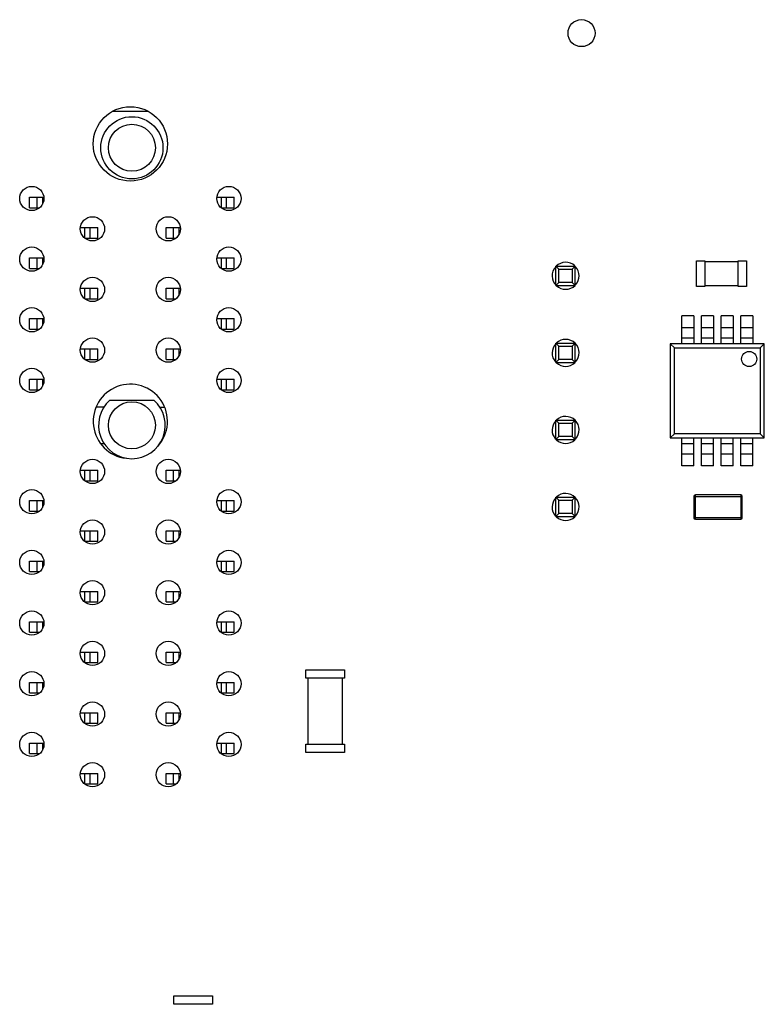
# Model space of a CAD drawing. Header units: millimetres. Extents: x 519 to 938, y 319 to 504.
# Tile 43 of 56: x 797 to 822, y 409 to 441. Entities that reach past the tile are written whole.
import ezdxf

# ---------------------------------------------------------------- set-up
doc = ezdxf.new("R2010")
doc.units = ezdxf.units.MM
doc.header["$LTSCALE"] = 30.734
doc.layers.get('0').update_dxf_attribs({"linetype": 'CONTINUOUS'})

msp = doc.modelspace()

# ---------------------------------------------------------------- linework, layer by layer
at = {"linetype": 'Continuous'}
for p, q in [((801.494, 437.972), (800.322, 437.972)), ((797.582, 434.797), (797.582, 435.147)), ((797.582, 435.147), (798.045, 435.147)), ((797.832, 434.797), (797.832, 435.147)), ((798.007, 435.147), (798.007, 434.915)), ((803.766, 435.147), (804.332, 435.147)), ((803.907, 434.797), (803.907, 435.147)), ((804.082, 434.797), (804.082, 435.147)), ((804.332, 434.797), (804.332, 435.147)), ((797.582, 434.797), (797.912, 434.797)), ((803.907, 434.797), (804.332, 434.797)), ((799.266, 434.147), (799.832, 434.147)), ((799.407, 433.797), (799.407, 434.147)), ((799.582, 433.797), (799.582, 434.147)), ((799.832, 433.797), (799.832, 434.147)), ((802.082, 433.797), (802.082, 434.147)), ((802.082, 434.147), (802.545, 434.147)), ((802.332, 433.797), (802.332, 434.147)), ((802.507, 434.147), (802.507, 433.915)), ((799.407, 433.797), (799.832, 433.797)), ((802.082, 433.797), (802.412, 433.797)), ((797.582, 432.797), (797.582, 433.147)), ((797.582, 433.147), (798.045, 433.147)), ((797.832, 432.797), (797.832, 433.147)), ((798.007, 433.147), (798.007, 432.915)), ((803.766, 433.147), (804.332, 433.147)), ((803.907, 432.797), (803.907, 433.147)), ((804.082, 432.797), (804.082, 433.147)), ((804.332, 432.797), (804.332, 433.147)), ((797.582, 432.797), (797.912, 432.797)), ((803.907, 432.797), (804.332, 432.797)), ((814.942, 432.231), (814.942, 432.871)), ((814.942, 432.871), (815.042, 432.771)), ((814.942, 432.871), (815.582, 432.871)), ((815.042, 432.331), (815.042, 432.771)), ((815.042, 432.771), (815.482, 432.771)), ((815.482, 432.771), (815.582, 432.871)), ((815.482, 432.771), (815.482, 432.331)), ((815.582, 432.231), (815.582, 432.871)), ((819.582, 432.194), (819.582, 433.044)), ((819.582, 433.044), (819.857, 433.044)), ((819.857, 433.044), (819.857, 432.194)), ((819.857, 433.019), (820.954, 433.019)), ((820.954, 432.194), (820.954, 433.044)), ((820.954, 433.044), (821.229, 433.044)), ((821.229, 433.044), (821.229, 432.194)), ((799.266, 432.147), (799.832, 432.147)), ((799.407, 431.797), (799.407, 432.147)), ((799.582, 431.797), (799.582, 432.147)), ((799.832, 431.797), (799.832, 432.147)), ((802.082, 431.797), (802.082, 432.147)), ((802.082, 432.147), (802.545, 432.147)), ((802.332, 431.797), (802.332, 432.147)), ((802.507, 432.147), (802.507, 431.915)), ((815.042, 432.331), (814.942, 432.231)), ((814.942, 432.231), (815.582, 432.231)), ((815.482, 432.331), (815.042, 432.331)), ((815.482, 432.331), (815.582, 432.231)), ((819.857, 432.194), (819.582, 432.194)), ((820.954, 432.219), (819.857, 432.219)), ((821.229, 432.194), (820.954, 432.194)), ((799.407, 431.797), (799.832, 431.797)), ((802.082, 431.797), (802.412, 431.797)), ((797.582, 430.797), (797.582, 431.147)), ((797.582, 431.147), (798.045, 431.147)), ((797.832, 430.797), (797.832, 431.147)), ((798.007, 431.147), (798.007, 430.915)), ((803.766, 431.147), (804.332, 431.147)), ((803.907, 430.797), (803.907, 431.147)), ((804.082, 430.797), (804.082, 431.147)), ((804.332, 430.797), (804.332, 431.147)), ((819.091, 430.308), (819.091, 431.227)), ((819.491, 431.227), (819.091, 431.227)), ((819.491, 431.227), (819.491, 430.308)), ((819.741, 430.308), (819.741, 431.227)), ((820.141, 431.227), (819.741, 431.227)), ((820.141, 431.227), (820.141, 430.308)), ((820.391, 430.308), (820.391, 431.227)), ((820.791, 431.227), (820.391, 431.227)), ((820.791, 431.227), (820.791, 430.308)), ((821.041, 430.308), (821.041, 431.227)), ((821.441, 431.227), (821.041, 431.227)), ((821.441, 431.227), (821.441, 430.308)), ((797.582, 430.797), (797.912, 430.797)), ((803.907, 430.797), (804.332, 430.797)), ((819.491, 430.838), (819.091, 430.838)), ((820.141, 430.838), (819.741, 430.838)), ((820.791, 430.838), (820.391, 430.838)), ((821.441, 430.838), (821.041, 430.838)), ((819.091, 430.508), (819.491, 430.508)), ((819.741, 430.508), (820.141, 430.508)), ((820.391, 430.508), (820.791, 430.508)), ((821.041, 430.508), (821.441, 430.508)), ((799.266, 430.147), (799.832, 430.147)), ((799.407, 429.797), (799.407, 430.147)), ((799.582, 429.797), (799.582, 430.147)), ((799.832, 429.797), (799.832, 430.147)), ((802.082, 429.797), (802.082, 430.147)), ((802.082, 430.147), (802.545, 430.147)), ((802.332, 429.797), (802.332, 430.147)), ((802.507, 430.147), (802.507, 429.915)), ((814.942, 429.691), (814.942, 430.331)), ((814.942, 430.331), (815.042, 430.231)), ((814.942, 430.331), (815.582, 430.331)), ((815.042, 429.791), (815.042, 430.231)), ((815.042, 430.231), (815.482, 430.231)), ((815.482, 430.231), (815.582, 430.331)), ((815.482, 430.231), (815.482, 429.791)), ((815.582, 429.691), (815.582, 430.331)), ((818.716, 430.308), (818.716, 427.208)), ((818.85, 430.175), (818.716, 430.308)), ((821.816, 430.308), (818.716, 430.308)), ((818.85, 427.342), (818.85, 430.175)), ((818.85, 430.175), (821.682, 430.175)), ((821.682, 430.175), (821.816, 430.308)), ((821.682, 430.175), (821.682, 427.342)), ((821.816, 427.208), (821.816, 430.308)), ((799.407, 429.797), (799.832, 429.797)), ((802.082, 429.797), (802.412, 429.797)), ((815.042, 429.791), (814.942, 429.691)), ((814.942, 429.691), (815.582, 429.691)), ((815.482, 429.791), (815.042, 429.791)), ((815.482, 429.791), (815.582, 429.691)), ((797.582, 428.797), (797.582, 429.147)), ((797.582, 429.147), (798.045, 429.147)), ((797.832, 428.797), (797.832, 429.147)), ((798.007, 429.147), (798.007, 428.915)), ((803.766, 429.147), (804.332, 429.147)), ((803.907, 428.797), (803.907, 429.147)), ((804.082, 428.797), (804.082, 429.147)), ((804.332, 428.797), (804.332, 429.147)), ((797.582, 428.797), (797.912, 428.797)), ((803.907, 428.797), (804.332, 428.797)), ((800.035, 428.222), (799.784, 428.222)), ((800.229, 428.447), (801.684, 428.447)), ((801.879, 428.222), (802.028, 428.222)), ((814.942, 427.151), (814.942, 427.791)), ((814.942, 427.791), (815.042, 427.691)), ((814.942, 427.791), (815.582, 427.791)), ((815.042, 427.251), (815.042, 427.691)), ((815.042, 427.691), (815.482, 427.691)), ((815.482, 427.691), (815.582, 427.791)), ((815.482, 427.691), (815.482, 427.251)), ((815.582, 427.151), (815.582, 427.791)), ((815.042, 427.251), (814.942, 427.151)), ((815.482, 427.251), (815.042, 427.251)), ((815.482, 427.251), (815.582, 427.151)), ((818.716, 427.208), (818.85, 427.342)), ((818.716, 427.208), (821.816, 427.208)), ((821.682, 427.342), (818.85, 427.342)), ((819.091, 426.29), (819.091, 427.208)), ((819.491, 426.29), (819.491, 427.208)), ((819.741, 426.29), (819.741, 427.208)), ((820.141, 426.29), (820.141, 427.208)), ((820.391, 426.29), (820.391, 427.208)), ((820.791, 426.29), (820.791, 427.208)), ((821.041, 426.29), (821.041, 427.208)), ((821.441, 426.29), (821.441, 427.208)), ((821.816, 427.208), (821.682, 427.342)), ((799.935, 427.022), (800.035, 427.022)), ((814.942, 427.151), (815.582, 427.151)), ((819.491, 427.008), (819.091, 427.008)), ((820.141, 427.008), (819.741, 427.008)), ((820.791, 427.008), (820.391, 427.008)), ((821.441, 427.008), (821.041, 427.008)), ((819.091, 426.678), (819.491, 426.678)), ((819.741, 426.678), (820.141, 426.678)), ((820.391, 426.678), (820.791, 426.678)), ((821.041, 426.678), (821.441, 426.678)), ((819.491, 426.29), (819.091, 426.29)), ((820.141, 426.29), (819.741, 426.29)), ((820.791, 426.29), (820.391, 426.29)), ((821.441, 426.29), (821.041, 426.29)), ((799.266, 426.147), (799.832, 426.147)), ((799.407, 425.797), (799.407, 426.147)), ((799.582, 425.797), (799.582, 426.147)), ((799.832, 425.797), (799.832, 426.147)), ((802.082, 425.797), (802.082, 426.147)), ((802.082, 426.147), (802.545, 426.147)), ((802.332, 425.797), (802.332, 426.147)), ((802.507, 426.147), (802.507, 425.915)), ((799.407, 425.797), (799.832, 425.797)), ((802.082, 425.797), (802.412, 425.797)), ((819.491, 425.276), (819.491, 424.576)), ((819.491, 425.276), (821.091, 425.276)), ((819.541, 424.526), (819.541, 425.326)), ((821.041, 425.326), (819.541, 425.326)), ((821.041, 425.326), (821.041, 424.526)), ((821.091, 424.576), (821.091, 425.276)), ((797.582, 424.797), (797.582, 425.147)), ((797.582, 425.147), (798.045, 425.147)), ((797.832, 424.797), (797.832, 425.147)), ((798.007, 425.147), (798.007, 424.915)), ((803.766, 425.147), (804.332, 425.147)), ((803.907, 424.797), (803.907, 425.147)), ((804.082, 424.797), (804.082, 425.147)), ((804.332, 424.797), (804.332, 425.147)), ((814.942, 424.611), (814.942, 425.251)), ((814.942, 425.251), (815.042, 425.151)), ((814.942, 425.251), (815.582, 425.251)), ((815.042, 424.711), (815.042, 425.151)), ((815.042, 425.151), (815.482, 425.151)), ((815.482, 425.151), (815.582, 425.251)), ((815.482, 425.151), (815.482, 424.711)), ((815.582, 424.611), (815.582, 425.251)), ((797.582, 424.797), (797.912, 424.797)), ((803.907, 424.797), (804.332, 424.797)), ((815.042, 424.711), (814.942, 424.611)), ((814.942, 424.611), (815.582, 424.611)), ((815.482, 424.711), (815.042, 424.711)), ((815.482, 424.711), (815.582, 424.611)), ((821.091, 424.576), (819.491, 424.576)), ((819.541, 424.526), (821.041, 424.526)), ((799.266, 424.147), (799.832, 424.147)), ((799.407, 423.797), (799.407, 424.147)), ((799.582, 423.797), (799.582, 424.147)), ((799.832, 423.797), (799.832, 424.147)), ((802.082, 423.797), (802.082, 424.147)), ((802.082, 424.147), (802.545, 424.147)), ((802.332, 423.797), (802.332, 424.147)), ((802.507, 424.147), (802.507, 423.915)), ((799.407, 423.797), (799.832, 423.797)), ((802.082, 423.797), (802.412, 423.797)), ((797.582, 422.797), (797.582, 423.147)), ((797.582, 423.147), (798.045, 423.147)), ((797.832, 422.797), (797.832, 423.147)), ((798.007, 423.147), (798.007, 422.915)), ((803.766, 423.147), (804.332, 423.147)), ((803.907, 422.797), (803.907, 423.147)), ((804.082, 422.797), (804.082, 423.147)), ((804.332, 422.797), (804.332, 423.147)), ((797.582, 422.797), (797.912, 422.797)), ((803.907, 422.797), (804.332, 422.797)), ((799.266, 422.147), (799.832, 422.147)), ((799.407, 421.797), (799.407, 422.147)), ((799.582, 421.797), (799.582, 422.147)), ((799.832, 421.797), (799.832, 422.147)), ((802.082, 421.797), (802.082, 422.147)), ((802.082, 422.147), (802.545, 422.147)), ((802.332, 421.797), (802.332, 422.147)), ((802.507, 422.147), (802.507, 421.915)), ((799.407, 421.797), (799.832, 421.797)), ((802.082, 421.797), (802.412, 421.797)), ((797.582, 420.797), (797.582, 421.147)), ((797.582, 421.147), (798.045, 421.147)), ((797.832, 420.797), (797.832, 421.147)), ((798.007, 421.147), (798.007, 420.915)), ((803.766, 421.147), (804.332, 421.147)), ((803.907, 420.797), (803.907, 421.147)), ((804.082, 420.797), (804.082, 421.147)), ((804.332, 420.797), (804.332, 421.147)), ((797.582, 420.797), (797.912, 420.797)), ((803.907, 420.797), (804.332, 420.797)), ((799.266, 420.147), (799.832, 420.147)), ((799.407, 419.797), (799.407, 420.147)), ((799.582, 419.797), (799.582, 420.147)), ((799.832, 419.797), (799.832, 420.147)), ((802.082, 419.797), (802.082, 420.147)), ((802.082, 420.147), (802.545, 420.147)), ((802.332, 419.797), (802.332, 420.147)), ((802.507, 420.147), (802.507, 419.915)), ((799.407, 419.797), (799.832, 419.797)), ((802.082, 419.797), (802.412, 419.797)), ((806.695, 419.283), (806.695, 419.558)), ((806.695, 419.558), (807.965, 419.558)), ((807.965, 419.558), (807.965, 419.283)), ((797.582, 418.797), (797.582, 419.147)), ((797.582, 419.147), (798.045, 419.147)), ((797.832, 418.797), (797.832, 419.147)), ((798.007, 419.147), (798.007, 418.915)), ((803.766, 419.147), (804.332, 419.147)), ((803.907, 418.797), (803.907, 419.147)), ((804.082, 418.797), (804.082, 419.147)), ((804.332, 418.797), (804.332, 419.147)), ((807.965, 419.283), (806.695, 419.283)), ((806.772, 417.109), (806.772, 419.283)), ((807.889, 419.283), (807.889, 417.109)), ((797.582, 418.797), (797.912, 418.797)), ((803.907, 418.797), (804.332, 418.797)), ((799.266, 418.147), (799.832, 418.147)), ((799.407, 417.797), (799.407, 418.147)), ((799.582, 417.797), (799.582, 418.147)), ((799.832, 417.797), (799.832, 418.147)), ((802.082, 417.797), (802.082, 418.147)), ((802.082, 418.147), (802.545, 418.147)), ((802.332, 417.797), (802.332, 418.147)), ((802.507, 418.147), (802.507, 417.915)), ((799.407, 417.797), (799.832, 417.797)), ((802.082, 417.797), (802.412, 417.797)), ((797.582, 416.797), (797.582, 417.147)), ((797.582, 417.147), (798.045, 417.147)), ((797.832, 416.797), (797.832, 417.147)), ((798.007, 417.147), (798.007, 416.915)), ((803.766, 417.147), (804.332, 417.147)), ((803.907, 416.797), (803.907, 417.147)), ((804.082, 416.797), (804.082, 417.147)), ((804.332, 416.797), (804.332, 417.147)), ((806.695, 416.834), (806.695, 417.109)), ((806.695, 417.109), (807.965, 417.109)), ((807.965, 416.834), (806.695, 416.834)), ((807.965, 417.109), (807.965, 416.834)), ((797.582, 416.797), (797.912, 416.797)), ((803.907, 416.797), (804.332, 416.797)), ((799.266, 416.147), (799.832, 416.147)), ((799.407, 415.797), (799.407, 416.147)), ((799.582, 415.797), (799.582, 416.147)), ((799.832, 415.797), (799.832, 416.147)), ((802.082, 415.797), (802.082, 416.147)), ((802.082, 416.147), (802.545, 416.147)), ((802.332, 415.797), (802.332, 416.147)), ((802.507, 416.147), (802.507, 415.915)), ((799.407, 415.797), (799.832, 415.797)), ((802.082, 415.797), (802.412, 415.797)), ((802.345, 408.533), (802.345, 408.808)), ((802.345, 408.808), (803.615, 408.808)), ((803.615, 408.808), (803.615, 408.533)), ((803.615, 408.533), (802.345, 408.533))]:
    msp.add_line(p, q, dxfattribs=at)
for centre, radius in [((815.787, 440.551), 0.445), ((800.906, 436.901), 1.225), ((800.957, 436.772), 1.025), ((800.957, 436.772), 0.775), ((797.656, 435.101), 0.4), ((804.156, 435.101), 0.4), ((799.656, 434.101), 0.4), ((802.156, 434.101), 0.4), ((797.656, 433.101), 0.4), ((804.156, 433.101), 0.4), ((799.656, 432.101), 0.4), ((802.156, 432.101), 0.4), ((797.656, 431.101), 0.4), ((804.156, 431.101), 0.4), ((799.656, 430.101), 0.4), ((802.156, 430.101), 0.4), ((821.316, 429.808), 0.25), ((797.656, 429.101), 0.4), ((804.156, 429.101), 0.4), ((800.957, 427.622), 0.775), ((799.656, 426.101), 0.4), ((802.156, 426.101), 0.4), ((797.656, 425.101), 0.4), ((804.156, 425.101), 0.4), ((799.656, 424.101), 0.4), ((802.156, 424.101), 0.4), ((797.656, 423.101), 0.4), ((804.156, 423.101), 0.4), ((799.656, 422.101), 0.4), ((802.156, 422.101), 0.4), ((797.656, 421.101), 0.4), ((804.156, 421.101), 0.4), ((799.656, 420.101), 0.4), ((802.156, 420.101), 0.4), ((797.656, 419.101), 0.4), ((804.156, 419.101), 0.4), ((799.656, 418.101), 0.4), ((802.156, 418.101), 0.4), ((797.656, 417.101), 0.4), ((804.156, 417.101), 0.4), ((799.656, 416.101), 0.4), ((802.156, 416.101), 0.4)]:
    msp.add_circle(centre, radius, dxfattribs=at)
for centre, radius, start, end in [((815.262, 432.551), 0.445, 137.4082, 314.7504), ((815.262, 432.551), 0.445, 47.0367, 134.7504), ((815.262, 432.551), 0.445, 317.4082, 42.5469), ((815.262, 430.011), 0.445, 317.4082, 133.0405), ((815.262, 430.011), 0.445, 137.4082, 222.5469), ((815.262, 430.011), 0.445, 227.0367, 313.0405), ((800.906, 427.751), 1.225, 317.7941, 263.4041), ((800.957, 427.622), 1.1, 131.4096, 48.5904), ((815.262, 427.471), 0.445, 317.4082, 133.0405), ((815.262, 427.471), 0.445, 137.4082, 222.5469), ((815.262, 427.471), 0.445, 227.0367, 313.0405), ((815.262, 424.931), 0.445, 317.4082, 133.0405), ((819.541, 425.276), 0.05, 90, 180), ((821.041, 425.276), 0.05, 0, 90), ((815.262, 424.931), 0.445, 137.4082, 222.5469), ((815.262, 424.931), 0.445, 227.0367, 313.0405), ((819.541, 424.576), 0.05, 180, 270), ((821.041, 424.576), 0.05, 270, 0)]:
    msp.add_arc(centre, radius, start, end, dxfattribs=at)

doc.saveas('drawing.dxf')
